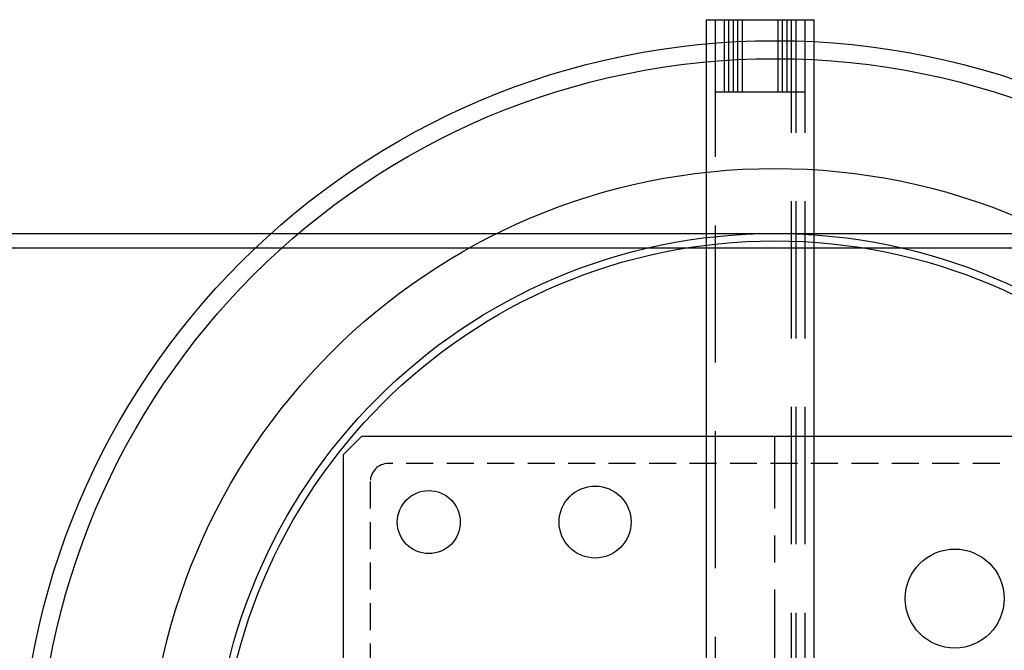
# Model space of a CAD drawing. Extents: x -184.4 to -118.8, y 116.3 to 158.3.
# Tile 21 of 22: x -139.8 to -126.1, y 149.6 to 158.3. Entities that reach past the tile are written whole.
import ezdxf

# ---------------------------------------------------------------- set-up
doc = ezdxf.new("R2010")
doc.units = 0
doc.header["$LTSCALE"] = 1.5
doc.header["$MEASUREMENT"] = 0
for name, pattern in [('CENTER', [2, 1.25, -0.25, 0.25, -0.25]), ('HIDDEN', [0.375, 0.25, -0.125]), ('SLDHIDDEN0', [1.905, 1.27, -0.635])]:
    doc.linetypes.add(name, pattern=pattern)
doc.layers.get('0').update_dxf_attribs({"linetype": 'CONTINUOUS'})
for name, color, linetype in [('ANTENNA', 2, 'CONTINUOUS'), ('HULL', 7, 'CONTINUOUS'), ('J_BOX_AFT', 171, 'CONTINUOUS'), ('STATION12', 50, 'CONTINUOUS'), ('STATION13', 90, 'CONTINUOUS')]:
    doc.layers.add(name, color=color, linetype=linetype)

msp = doc.modelspace()

# ---------------------------------------------------------------- linework, layer by layer
for p in [(-162.0525, 155.37), (-160.9455, 155.1703)]:
    msp.add_xline(p, (1, 0))
for centre, radius in [((-129.3165, 147.5479), 7.822), ((-131.8165, 151.3604), 0.5), ((-126.8165, 150.2979), 0.6875)]:
    msp.add_circle(centre, radius)
at = {"layer": 'ANTENNA', "linetype": 'CONTINUOUS'}
for p, q in [((-130.2724, 158.3393), (-130.2724, 145.3393)), ((-130.2724, 158.3393), (-128.8607, 158.3393)), ((-128.8607, 158.3393), (-128.7724, 158.3393)), ((-128.7724, 145.3393), (-128.7724, 158.3393))]:
    msp.add_line(p, q, dxfattribs=at)
at = {"layer": 'ANTENNA', "linetype": 'SLDHIDDEN0'}
for p, q in [((-130.1474, 158.3393), (-130.1474, 145.3393)), ((-130.1474, 158.3393), (-130.1474, 157.3393)), ((-130.0224, 158.3393), (-130.0224, 157.3393)), ((-129.9599, 158.3393), (-129.9599, 157.3393)), ((-129.8974, 158.3393), (-129.8974, 157.3393)), ((-129.8349, 158.3393), (-129.8349, 157.3393)), ((-129.7724, 158.3393), (-129.7724, 157.3393)), ((-129.2724, 157.3393), (-129.2724, 158.3393)), ((-129.2099, 157.3393), (-129.2099, 158.3393)), ((-129.1474, 157.3393), (-129.1474, 158.3393)), ((-129.0849, 145.3393), (-129.0849, 158.3393)), ((-129.0849, 157.3393), (-129.0849, 158.3393)), ((-129.0224, 145.3393), (-129.0224, 158.3393)), ((-129.0224, 157.3393), (-129.0224, 158.3393)), ((-128.8974, 145.3393), (-128.8974, 158.3393)), ((-128.8974, 157.3393), (-128.8974, 158.3393)), ((-130.1474, 157.3393), (-128.9709, 157.3393)), ((-128.9709, 157.3393), (-128.8974, 157.3393))]:
    msp.add_line(p, q, dxfattribs=at)
at = {"layer": 'HULL'}
for radius in [10.5, 10.25]:
    msp.add_circle((-129.3165, 147.5479), radius, dxfattribs=at)
at = {"layer": 'J_BOX_AFT'}
for p in [(-135.3165, 152.2979), (-123.5665, 152.5479)]:
    msp.add_line(p, (-135.0665, 152.5479), dxfattribs=at)
at = {"layer": 'J_BOX_AFT', "linetype": 'CENTER'}
msp.add_line((-129.3165, 145.5479), (-129.3165, 152.5479), dxfattribs=at)
at = {"layer": 'J_BOX_AFT', "linetype": 'CONTINUOUS'}
msp.add_line((-135.3165, 145.7979), (-135.3165, 152.2979), dxfattribs=at)
at = {"layer": 'J_BOX_AFT', "linetype": 'HIDDEN'}
for p, q in [((-123.941, 152.1734), (-134.692, 152.1734)), ((-134.942, 151.9234), (-134.942, 146.1724))]:
    msp.add_line(p, q, dxfattribs=at)
at = {"layer": 'J_BOX_AFT'}
msp.add_circle((-134.129, 151.3604), 0.4375, dxfattribs=at)
at = {"layer": 'J_BOX_AFT', "linetype": 'HIDDEN'}
msp.add_arc((-134.692, 151.9234), 0.25, 90, 180, dxfattribs=at)
at = {"layer": 'STATION12'}
msp.add_circle((-129.3165, 147.5479), 8.7246, dxfattribs=at)
at = {"layer": 'STATION13'}
msp.add_circle((-129.3165, 147.5479), 7.7189, dxfattribs=at)

doc.saveas('drawing.dxf')
